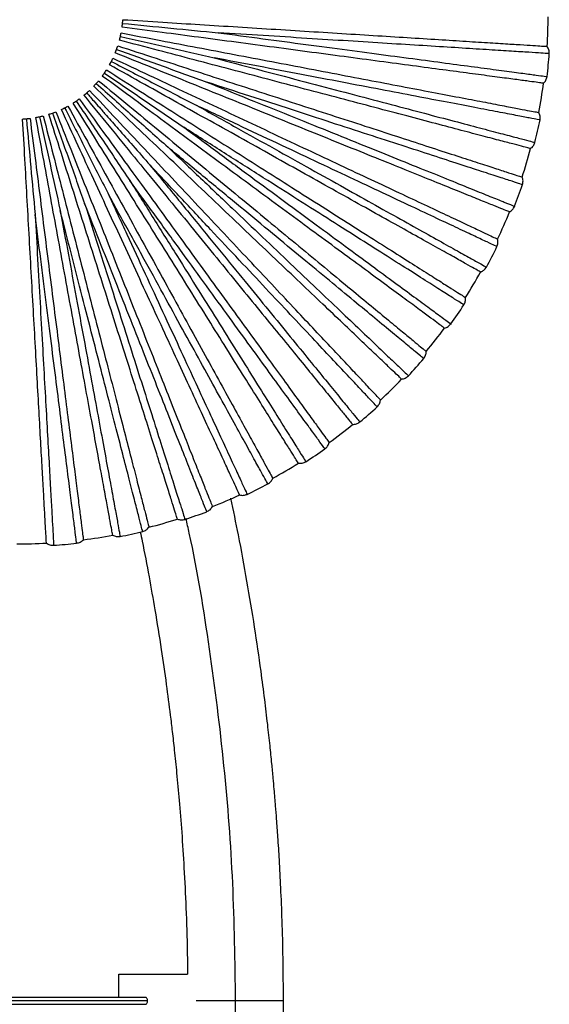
# Paper-space layout '_Superior' of a CAD drawing. Header units: millimetres. Extents: x -509 to 509, y -549 to 547.
# Tile 30 of 33: x 409 to 509, y -1 to 185. Entities that reach past the tile are written whole.
import ezdxf

# ---------------------------------------------------------------- set-up
doc = ezdxf.new("R2010")
doc.units = ezdxf.units.MM

psp = doc.layouts.new('_Superior')

# ---------------------------------------------------------------- linework, layer by layer
at = {"color": 7, "linetype": 'Continuous', "lineweight": 25}
for p, q in [((428, 5), (440.97, 5)), ((433, 0.65), (50.2, 0.65)), ((433.45, 0), (50.26, 0)), ((50.31, -0.65), (433, -0.65))]:
    psp.add_line(p, q, dxfattribs=at)
for radius, start, end in [(100, 356.3999, 359.6), (100.5, 353.1631, 355.6368), (100, 349.2003, 352.3997), (100.5, 345.963, 348.4366), (100, 342.0006, 345.1995), (100.5, 338.7631, 341.2364), (100, 334.8007, 337.9993), (100.5, 331.5632, 334.0361), (100, 327.6008, 330.7993), (100.5, 324.3636, 326.8359), (100, 320.4007, 323.5993), (100.5, 317.1638, 319.6357), (100, 313.2005, 316.3994), (100.5, 309.9642, 312.4356), (100, 306.0003, 309.1997), (100.5, 302.7644, 305.2356), (100, 298.8001, 302.0001), (100.5, 295.5644, 298.0357), (100, 291.5998, 294.8004), (100.5, 288.3644, 290.8359), (100, 284.3996, 287.6007), (100, 277.1994, 280.4008), (100.5, 281.1642, 283.6362), (100, 269.9993, 273.2007), (100.5, 273.964, 276.4365)]:
    psp.add_arc((408.82, 186.07), radius, start, end, dxfattribs=at)
for points, knots in [([(428.64, 183.43), (428.66, 183.53), (428.68, 183.74), (428.71, 184), (428.72, 184.12)], [0, 0, 0, 0, 0.50044, 1, 1, 1, 1]), ([(428.72, 184.12), (428.73, 184.25), (428.76, 184.5), (428.77, 184.71), (428.78, 184.82)], [0, 0, 0, 0, 0.499702, 1, 1, 1, 1]), ([(428.72, 184.12), (431.76, 183.82), (437.77, 183.23), (443.76, 182.65), (446.72, 182.36)], [0, 0, 0, 0, 0.504814, 1, 1, 1, 1]), ([(428.78, 184.82), (431.3, 184.66), (436.13, 184.35), (443.37, 183.9), (450.49, 183.45), (457.69, 183), (464.83, 182.55), (471.8, 182.11), (478.46, 181.69), (484.67, 181.3), (490.3, 180.95), (495.27, 180.63), (499.5, 180.37), (502.92, 180.15), (505.54, 179.99), (507.34, 179.87), (508.42, 179.81), (508.56, 179.8), (508.62, 179.79)], [0, 0, 0, 0, 0.062456, 0.119828, 0.179243, 0.240502, 0.303357, 0.367511, 0.432626, 0.498331, 0.564234, 0.629934, 0.695041, 0.759182, 0.822021, 0.88326, 0.942652, 1, 1, 1, 1]), ([(428.32, 181.64), (428.35, 181.76), (428.4, 182.01), (428.44, 182.22), (428.46, 182.32)], [0, 0, 0, 0, 0.4997022, 1, 1, 1, 1]), ([(428.46, 182.32), (430.94, 181.85), (435.7, 180.94), (442.83, 179.58), (449.84, 178.25), (456.92, 176.9), (463.95, 175.56), (470.81, 174.25), (477.36, 173), (483.47, 171.83), (489.02, 170.77), (493.91, 169.84), (498.07, 169.05), (501.44, 168.4), (504.01, 167.91), (505.79, 167.57), (506.85, 167.37), (506.98, 167.35), (507.05, 167.33)], [0, 0, 0, 0, 0.062456, 0.119828, 0.179243, 0.240502, 0.303357, 0.367511, 0.432626, 0.498331, 0.564234, 0.629934, 0.695041, 0.759182, 0.822021, 0.88326, 0.942652, 1, 1, 1, 1]), ([(507.94, 172.85), (507.87, 172.86), (507.74, 172.87), (506.67, 173.02), (504.88, 173.26), (502.28, 173.6), (498.88, 174.06), (494.68, 174.62), (489.75, 175.27), (484.15, 176.02), (477.98, 176.84), (471.37, 177.73), (464.45, 178.65), (457.35, 179.6), (450.21, 180.55), (443.14, 181.49), (435.95, 182.45), (431.14, 183.09), (428.64, 183.43)], [0, 0, 0, 0, 0.057348, 0.11674, 0.177979, 0.240818, 0.304959, 0.370066, 0.435766, 0.501669, 0.567374, 0.632489, 0.696643, 0.759498, 0.820757, 0.880172, 0.937544, 1, 1, 1, 1]), ([(446.72, 182.36), (449.53, 181.98), (455.16, 181.23), (463.31, 180.15), (471.08, 179.11), (478.37, 178.14), (485.06, 177.25), (491.07, 176.45), (496.31, 175.75), (500.7, 175.16), (504.18, 174.7), (506.73, 174.36), (508.17, 174.17), (508.77, 174.09), (508.6, 174.11), (508.6, 174.11)], [0, 0, 0, 0, 0.083093, 0.166108, 0.249783, 0.332788, 0.415895, 0.499542, 0.582487, 0.665718, 0.749281, 0.832195, 0.915582, 0.999532, 1, 1, 1, 1]), ([(509.02, 178.43), (508.92, 178.43), (508.73, 178.44), (507.13, 178.55), (504.6, 178.7), (501.09, 178.93), (496.67, 179.2), (491.4, 179.54), (485.36, 179.92), (478.62, 180.34), (471.29, 180.8), (463.46, 181.3), (455.25, 181.82), (449.56, 182.18), (446.72, 182.36)], [0, 0, 0, 0, 0.083445, 0.167006, 0.250708, 0.333669, 0.41686, 0.500454, 0.583374, 0.666709, 0.750181, 0.833089, 0.916578, 1, 1, 1, 1]), ([(428.15, 180.96), (428.18, 181.07), (428.23, 181.27), (428.29, 181.52), (428.32, 181.64)], [0, 0, 0, 0, 0.50044, 1, 1, 1, 1]), ([(505.5, 160.53), (505.44, 160.54), (505.31, 160.58), (504.26, 160.86), (502.52, 161.32), (499.98, 161.99), (496.66, 162.86), (492.57, 163.94), (487.76, 165.22), (482.29, 166.66), (476.28, 168.25), (469.83, 169.95), (463.08, 171.73), (456.16, 173.56), (449.19, 175.41), (442.29, 177.23), (435.28, 179.08), (430.6, 180.32), (428.15, 180.96)], [0, 0, 0, 0, 0.0573481, 0.1167402, 0.1779794, 0.2408178, 0.3049593, 0.3700658, 0.4357662, 0.5016686, 0.5673735, 0.6324889, 0.6966434, 0.7594984, 0.8207573, 0.8801717, 0.937544, 1, 1, 1, 1]), ([(428.32, 181.64), (431.3, 180.97), (437.19, 179.63), (443.05, 178.29), (445.96, 177.63)], [0, 0, 0, 0, 0.504814, 1, 1, 1, 1]), ([(427.36, 178.58), (427.4, 178.68), (427.48, 178.88), (427.57, 179.11), (427.61, 179.23)], [0, 0, 0, 0, 0.50044, 1, 1, 1, 1]), ([(501.54, 148.61), (501.48, 148.64), (501.35, 148.69), (500.35, 149.09), (498.67, 149.77), (496.24, 150.75), (493.06, 152.04), (489.14, 153.62), (484.52, 155.49), (479.28, 157.6), (473.51, 159.93), (467.33, 162.43), (460.86, 165.05), (454.22, 167.73), (447.54, 170.43), (440.92, 173.1), (434.2, 175.82), (429.7, 177.63), (427.36, 178.58)], [0, 0, 0, 0, 0.057348, 0.11674, 0.177979, 0.240818, 0.304959, 0.370066, 0.435766, 0.501669, 0.567374, 0.632489, 0.696643, 0.759498, 0.820757, 0.880172, 0.937544, 1, 1, 1, 1]), ([(427.61, 179.23), (427.65, 179.35), (427.74, 179.59), (427.81, 179.79), (427.84, 179.89)], [0, 0, 0, 0, 0.499702, 1, 1, 1, 1]), ([(427.61, 179.23), (430.48, 178.19), (436.16, 176.12), (441.81, 174.06), (444.61, 173.05)], [0, 0, 0, 0, 0.504814, 1, 1, 1, 1]), ([(427.84, 179.89), (430.24, 179.11), (434.85, 177.61), (441.75, 175.37), (448.53, 173.17), (455.39, 170.94), (462.2, 168.73), (468.84, 166.57), (475.18, 164.51), (481.1, 162.59), (486.47, 160.84), (491.2, 159.3), (495.23, 158), (498.49, 156.93), (500.99, 156.12), (502.7, 155.57), (503.74, 155.23), (503.86, 155.19), (503.92, 155.17)], [0, 0, 0, 0, 0.062456, 0.119828, 0.179243, 0.240502, 0.303357, 0.367511, 0.432626, 0.498331, 0.564234, 0.629934, 0.695041, 0.759182, 0.822021, 0.88326, 0.942652, 1, 1, 1, 1]), ([(426.28, 176.32), (426.33, 176.41), (426.43, 176.59), (426.55, 176.82), (426.61, 176.93)], [0, 0, 0, 0, 0.50044, 1, 1, 1, 1]), ([(496.11, 137.29), (496.05, 137.32), (495.94, 137.38), (494.99, 137.91), (493.41, 138.79), (491.13, 140.07), (488.13, 141.75), (484.44, 143.81), (480.09, 146.24), (475.16, 149), (469.73, 152.03), (463.91, 155.28), (457.81, 158.69), (451.56, 162.18), (445.27, 165.7), (439.04, 169.18), (432.71, 172.72), (428.48, 175.08), (426.28, 176.32)], [0, 0, 0, 0, 0.057348, 0.11674, 0.177979, 0.240818, 0.304959, 0.370066, 0.435766, 0.501669, 0.567374, 0.632489, 0.696643, 0.759498, 0.820757, 0.880172, 0.937544, 1, 1, 1, 1]), ([(426.61, 176.93), (426.66, 177.04), (426.78, 177.27), (426.87, 177.46), (426.91, 177.56)], [0, 0, 0, 0, 0.499702, 1, 1, 1, 1]), ([(426.61, 176.93), (429.32, 175.54), (434.69, 172.77), (440.04, 170.02), (442.69, 168.66)], [0, 0, 0, 0, 0.504814, 1, 1, 1, 1]), ([(426.91, 177.56), (429.2, 176.48), (433.58, 174.42), (440.15, 171.33), (446.6, 168.29), (453.12, 165.22), (459.6, 162.17), (465.92, 159.2), (471.95, 156.36), (477.58, 153.71), (482.7, 151.31), (487.2, 149.19), (491.03, 147.39), (494.13, 145.93), (496.51, 144.81), (498.14, 144.04), (499.12, 143.58), (499.24, 143.52), (499.3, 143.49)], [0, 0, 0, 0, 0.062456, 0.1198283, 0.1792427, 0.2405016, 0.3033566, 0.3675111, 0.4326265, 0.4983314, 0.5642338, 0.6299342, 0.6950407, 0.7591822, 0.8220206, 0.8832598, 0.9426519, 1, 1, 1, 1]), ([(445.96, 177.63), (448.7, 176.91), (454.19, 175.46), (462.13, 173.37), (469.72, 171.36), (476.83, 169.49), (483.36, 167.76), (489.22, 166.21), (494.32, 164.87), (498.61, 163.73), (502, 162.84), (504.49, 162.18), (505.9, 161.81), (506.48, 161.65), (506.31, 161.7), (506.31, 161.7)], [0, 0, 0, 0, 0.083093, 0.166108, 0.249783, 0.332788, 0.415895, 0.499542, 0.582487, 0.665718, 0.749281, 0.832195, 0.915582, 0.999532, 1, 1, 1, 1]), ([(507.27, 165.93), (507.18, 165.95), (506.98, 165.98), (505.41, 166.28), (502.92, 166.76), (499.46, 167.42), (495.12, 168.25), (489.93, 169.24), (483.98, 170.37), (477.35, 171.64), (470.14, 173.02), (462.43, 174.49), (454.35, 176.03), (448.76, 177.1), (445.96, 177.63)], [0, 0, 0, 0, 0.083445, 0.167006, 0.250708, 0.333669, 0.41686, 0.500454, 0.583374, 0.666709, 0.750181, 0.833089, 0.916578, 1, 1, 1, 1]), ([(424.92, 174.2), (424.98, 174.29), (425.1, 174.46), (425.25, 174.67), (425.32, 174.77)], [0, 0, 0, 0, 0.50044, 1, 1, 1, 1]), ([(425.32, 174.77), (425.39, 174.88), (425.53, 175.09), (425.65, 175.27), (425.7, 175.36)], [0, 0, 0, 0, 0.499702, 1, 1, 1, 1]), ([(425.32, 174.77), (427.84, 173.05), (432.82, 169.64), (437.79, 166.24), (440.24, 164.55)], [0, 0, 0, 0, 0.504814, 1, 1, 1, 1]), ([(425.7, 175.36), (427.84, 174), (431.93, 171.41), (438.05, 167.52), (444.08, 163.7), (450.16, 159.83), (456.21, 156), (462.1, 152.26), (467.73, 148.68), (472.98, 145.35), (477.76, 142.32), (481.96, 139.66), (485.53, 137.39), (488.43, 135.55), (490.64, 134.14), (492.17, 133.18), (493.08, 132.59), (493.2, 132.52), (493.25, 132.49)], [0, 0, 0, 0, 0.062456, 0.119828, 0.179243, 0.240502, 0.303357, 0.367511, 0.432626, 0.498331, 0.564234, 0.629934, 0.695041, 0.759182, 0.822021, 0.88326, 0.942652, 1, 1, 1, 1]), ([(423.3, 172.28), (423.37, 172.36), (423.52, 172.51), (423.69, 172.7), (423.77, 172.79)], [0, 0, 0, 0, 0.50044, 1, 1, 1, 1]), ([(423.77, 172.79), (423.86, 172.89), (424.02, 173.08), (424.16, 173.24), (424.23, 173.32)], [0, 0, 0, 0, 0.499702, 1, 1, 1, 1]), ([(423.77, 172.79), (426.05, 170.77), (430.57, 166.76), (435.07, 162.76), (437.3, 160.79)], [0, 0, 0, 0, 0.504814, 1, 1, 1, 1]), ([(424.23, 173.32), (426.17, 171.71), (429.91, 168.63), (435.5, 164), (440.99, 159.45), (446.55, 154.86), (452.06, 150.29), (457.44, 145.84), (462.58, 141.59), (467.37, 137.63), (471.73, 134.03), (475.56, 130.85), (478.82, 128.16), (481.47, 125.97), (483.49, 124.3), (484.88, 123.15), (485.72, 122.45), (485.82, 122.37), (485.87, 122.33)], [0, 0, 0, 0, 0.062456, 0.1198283, 0.1792427, 0.2405016, 0.3033566, 0.3675111, 0.4326265, 0.4983314, 0.5642338, 0.6299342, 0.6950407, 0.7591822, 0.8220206, 0.8832598, 0.9426519, 1, 1, 1, 1]), ([(489.31, 126.73), (489.25, 126.77), (489.15, 126.85), (488.27, 127.49), (486.82, 128.56), (484.71, 130.12), (481.95, 132.16), (478.54, 134.67), (474.54, 137.62), (469.99, 140.97), (464.98, 144.66), (459.61, 148.62), (453.99, 152.76), (448.23, 157.01), (442.43, 161.29), (436.69, 165.53), (430.85, 169.83), (426.95, 172.71), (424.92, 174.2)], [0, 0, 0, 0, 0.057348, 0.11674, 0.177979, 0.240818, 0.304959, 0.370066, 0.435766, 0.501669, 0.567374, 0.632489, 0.696643, 0.759498, 0.820757, 0.880172, 0.937544, 1, 1, 1, 1]), ([(444.61, 173.05), (447.24, 171.98), (452.5, 169.86), (460.12, 166.78), (467.4, 163.85), (474.21, 161.09), (480.47, 158.56), (486.09, 156.29), (490.99, 154.32), (495.1, 152.66), (498.35, 151.34), (500.74, 150.38), (502.09, 149.83), (502.65, 149.61), (502.49, 149.67), (502.49, 149.67)], [0, 0, 0, 0, 0.083093, 0.166108, 0.249783, 0.332788, 0.415895, 0.499542, 0.582487, 0.665718, 0.749281, 0.832195, 0.915582, 0.999532, 1, 1, 1, 1]), ([(503.97, 153.75), (503.88, 153.78), (503.69, 153.84), (502.16, 154.33), (499.75, 155.12), (496.41, 156.2), (492.2, 157.57), (487.18, 159.2), (481.42, 161.08), (475, 163.16), (468.02, 165.43), (460.55, 167.86), (452.74, 170.4), (447.32, 172.16), (444.61, 173.05)], [0, 0, 0, 0, 0.0834447, 0.1670064, 0.2507083, 0.3336692, 0.4168604, 0.5004543, 0.5833742, 0.6667087, 0.7501813, 0.8330888, 0.9165781, 1, 1, 1, 1]), ([(421.46, 170.57), (421.54, 170.64), (421.7, 170.78), (421.9, 170.94), (421.99, 171.02)], [0, 0, 0, 0, 0.50044, 1, 1, 1, 1]), ([(421.99, 171.02), (422.09, 171.11), (422.28, 171.28), (422.43, 171.42), (422.51, 171.49)], [0, 0, 0, 0, 0.4997022, 1, 1, 1, 1]), ([(421.99, 171.02), (422.16, 170.83), (422.6, 170.33), (423.39, 169.42), (424.45, 168.21), (425.99, 166.45), (428.1, 164.05), (430.84, 160.91), (432.83, 158.64), (433.9, 157.42)], [0, 0, 0, 0, 0.04359, 0.109869, 0.198835, 0.310488, 0.496883, 0.727656, 1, 1, 1, 1]), ([(477.27, 113.18), (477.27, 113.18), (477.36, 113.08), (477.04, 113.42), (476.28, 114.23), (474.91, 115.69), (473.05, 117.67), (470.69, 120.19), (467.85, 123.21), (464.58, 126.69), (460.9, 130.61), (456.86, 134.92), (452.5, 139.56), (447.86, 144.49), (443.01, 149.66), (437.99, 155.01), (432.85, 160.48), (427.66, 166.01), (424.21, 169.68), (422.51, 171.49)], [0, 0, 0, 0, 0.000063, 0.063071, 0.125798, 0.188035, 0.250458, 0.313272, 0.375562, 0.437882, 0.500713, 0.563088, 0.62534, 0.688107, 0.750603, 0.812822, 0.87545, 0.938378, 1, 1, 1, 1]), ([(481.23, 117.11), (481.19, 117.16), (481.09, 117.25), (480.31, 118), (479, 119.24), (477.1, 121.05), (474.61, 123.41), (471.55, 126.33), (467.94, 129.77), (463.85, 133.66), (459.35, 137.95), (454.52, 142.55), (449.46, 147.37), (444.28, 152.3), (439.06, 157.27), (433.89, 162.2), (428.64, 167.2), (425.13, 170.54), (423.3, 172.28)], [0, 0, 0, 0, 0.057348, 0.11674, 0.177979, 0.240818, 0.304959, 0.370066, 0.435766, 0.501669, 0.567374, 0.632489, 0.696643, 0.759498, 0.820757, 0.880172, 0.937544, 1, 1, 1, 1]), ([(419.42, 169.11), (419.51, 169.17), (419.69, 169.28), (419.9, 169.42), (420, 169.49)], [0, 0, 0, 0, 0.50044, 1, 1, 1, 1]), ([(461.81, 101.27), (461.77, 101.32), (461.71, 101.43), (461.13, 102.36), (460.17, 103.89), (458.78, 106.11), (456.96, 109.02), (454.72, 112.61), (452.08, 116.83), (449.09, 121.62), (445.79, 126.9), (442.26, 132.55), (438.56, 138.47), (434.77, 144.55), (430.95, 150.66), (427.17, 156.71), (423.32, 162.86), (420.75, 166.97), (419.42, 169.11)], [0, 0, 0, 0, 0.057348, 0.11674, 0.177979, 0.240818, 0.304959, 0.370066, 0.435766, 0.501669, 0.567374, 0.632489, 0.696643, 0.759498, 0.820757, 0.880172, 0.937544, 1, 1, 1, 1]), ([(420, 169.49), (420.11, 169.56), (420.31, 169.71), (420.49, 169.83), (420.57, 169.89)], [0, 0, 0, 0, 0.499702, 1, 1, 1, 1]), ([(420, 169.49), (421.71, 166.96), (425.09, 161.95), (428.45, 156.97), (430.11, 154.5)], [0, 0, 0, 0, 0.504814, 1, 1, 1, 1]), ([(420.57, 169.89), (422.06, 167.85), (424.91, 163.93), (429.17, 158.06), (433.36, 152.29), (437.6, 146.46), (441.81, 140.66), (445.91, 135.01), (449.83, 129.62), (453.49, 124.59), (456.81, 120.02), (459.74, 115.99), (462.22, 112.57), (464.24, 109.79), (465.78, 107.67), (466.84, 106.21), (467.48, 105.33), (467.56, 105.22), (467.6, 105.17)], [0, 0, 0, 0, 0.062456, 0.1198283, 0.1792427, 0.2405016, 0.3033566, 0.3675111, 0.4326265, 0.4983314, 0.5642338, 0.6299342, 0.6950407, 0.7591822, 0.8220206, 0.8832598, 0.9426519, 1, 1, 1, 1]), ([(421.46, 170.57), (423.03, 168.64), (426.2, 164.75), (430.98, 158.9), (435.73, 153.08), (440.37, 147.39), (444.85, 141.89), (449.13, 136.65), (453.16, 131.71), (456.89, 127.13), (460.29, 122.97), (463.31, 119.26), (465.93, 116.05), (468.11, 113.37), (469.84, 111.25), (471.09, 109.72), (471.87, 108.76), (471.97, 108.64), (472.02, 108.58)], [0, 0, 0, 0, 0.061574, 0.124126, 0.186552, 0.249391, 0.311792, 0.37403, 0.436764, 0.499298, 0.561514, 0.624096, 0.68679, 0.749019, 0.811459, 0.874349, 0.937059, 1, 1, 1, 1]), ([(414.86, 167.01), (414.97, 167.04), (415.17, 167.11), (415.41, 167.19), (415.53, 167.23)], [0, 0, 0, 0, 0.50044, 1, 1, 1, 1]), ([(439.05, 90.75), (439.03, 90.81), (438.99, 90.94), (438.67, 91.98), (438.12, 93.7), (437.33, 96.2), (436.29, 99.47), (435.01, 103.5), (433.51, 108.25), (431.8, 113.63), (429.92, 119.56), (427.9, 125.92), (425.79, 132.57), (423.62, 139.4), (421.44, 146.27), (419.29, 153.07), (417.09, 159.98), (415.63, 164.6), (414.86, 167.01)], [0, 0, 0, 0, 0.0573481, 0.1167402, 0.1779794, 0.2408178, 0.3049593, 0.3700658, 0.4357662, 0.5016686, 0.5673735, 0.6324889, 0.6966434, 0.7594984, 0.8207573, 0.8801717, 0.937544, 1, 1, 1, 1]), ([(415.53, 167.23), (415.65, 167.27), (415.88, 167.36), (416.08, 167.44), (416.18, 167.48)], [0, 0, 0, 0, 0.499702, 1, 1, 1, 1]), ([(415.53, 167.23), (416.55, 164.36), (418.58, 158.66), (420.59, 153), (421.59, 150.19)], [0, 0, 0, 0, 0.504814, 1, 1, 1, 1]), ([(416.18, 167.48), (417.11, 165.13), (418.89, 160.62), (421.56, 153.88), (424.19, 147.25), (426.84, 140.54), (429.48, 133.89), (432.05, 127.39), (434.5, 121.19), (436.79, 115.41), (438.87, 110.16), (440.71, 105.53), (442.26, 101.59), (443.53, 98.4), (444.49, 95.96), (445.16, 94.29), (445.56, 93.28), (445.61, 93.15), (445.63, 93.09)], [0, 0, 0, 0, 0.062456, 0.119828, 0.179243, 0.240502, 0.303357, 0.367511, 0.432626, 0.498331, 0.564234, 0.629934, 0.695041, 0.759182, 0.822021, 0.88326, 0.942652, 1, 1, 1, 1]), ([(417.21, 167.92), (417.3, 167.96), (417.49, 168.05), (417.72, 168.16), (417.83, 168.22)], [0, 0, 0, 0, 0.50044, 1, 1, 1, 1]), ([(450.76, 95.29), (450.74, 95.35), (450.68, 95.47), (450.22, 96.46), (449.47, 98.1), (448.37, 100.48), (446.93, 103.59), (445.15, 107.43), (443.06, 111.95), (440.69, 117.08), (438.09, 122.73), (435.29, 128.78), (432.36, 135.12), (429.36, 141.62), (426.33, 148.16), (423.34, 154.64), (420.3, 161.23), (418.27, 165.62), (417.21, 167.92)], [0, 0, 0, 0, 0.0573481, 0.1167402, 0.1779794, 0.2408178, 0.3049593, 0.3700658, 0.4357662, 0.5016686, 0.5673735, 0.6324889, 0.6966434, 0.7594984, 0.8207573, 0.8801717, 0.937544, 1, 1, 1, 1]), ([(417.83, 168.22), (417.95, 168.28), (418.17, 168.39), (418.36, 168.5), (418.45, 168.55)], [0, 0, 0, 0, 0.499702, 1, 1, 1, 1]), ([(417.83, 168.22), (419.21, 165.5), (421.94, 160.1), (424.65, 154.74), (425.99, 152.08)], [0, 0, 0, 0, 0.504814, 1, 1, 1, 1]), ([(418.45, 168.55), (419.67, 166.33), (422, 162.09), (425.5, 155.73), (428.93, 149.48), (432.41, 143.16), (435.86, 136.89), (439.22, 130.77), (442.43, 124.93), (445.43, 119.47), (448.15, 114.52), (450.55, 110.16), (452.59, 106.45), (454.24, 103.44), (455.51, 101.15), (456.37, 99.57), (456.9, 98.61), (456.96, 98.5), (456.99, 98.44)], [0, 0, 0, 0, 0.062456, 0.119828, 0.179243, 0.240502, 0.303357, 0.367511, 0.432626, 0.498331, 0.564234, 0.629934, 0.695041, 0.759182, 0.822021, 0.88326, 0.942652, 1, 1, 1, 1]), ([(442.69, 168.66), (445.17, 167.28), (450.12, 164.51), (457.3, 160.51), (464.15, 156.68), (470.57, 153.09), (476.46, 149.8), (481.75, 146.84), (486.36, 144.27), (490.23, 142.11), (493.29, 140.39), (495.54, 139.14), (496.81, 138.43), (497.34, 138.13), (497.19, 138.22), (497.19, 138.22)], [0, 0, 0, 0, 0.083093, 0.166108, 0.249783, 0.332788, 0.415895, 0.499542, 0.582487, 0.665718, 0.749281, 0.832195, 0.915582, 0.999532, 1, 1, 1, 1]), ([(499.17, 142.07), (499.08, 142.12), (498.9, 142.2), (497.45, 142.88), (495.16, 143.96), (491.98, 145.46), (487.97, 147.34), (483.2, 149.59), (477.72, 152.17), (471.61, 155.05), (464.96, 158.18), (457.86, 161.52), (450.43, 165.02), (445.27, 167.45), (442.69, 168.66)], [0, 0, 0, 0, 0.0834447, 0.1670064, 0.2507083, 0.3336692, 0.4168604, 0.5004543, 0.5833742, 0.6667087, 0.7501813, 0.8330888, 0.9165781, 1, 1, 1, 1]), ([(409.93, 166.1), (410.04, 166.11), (410.25, 166.12), (410.5, 166.14), (410.63, 166.15)], [0, 0, 0, 0, 0.50044, 1, 1, 1, 1]), ([(414.4, 86.23), (414.4, 86.29), (414.39, 86.42), (414.33, 87.51), (414.23, 89.31), (414.08, 91.93), (413.89, 95.36), (413.65, 99.58), (413.37, 104.55), (413.06, 110.19), (412.71, 116.4), (412.34, 123.06), (411.95, 130.03), (411.55, 137.18), (411.15, 144.38), (410.75, 151.5), (410.35, 158.74), (410.07, 163.58), (409.93, 166.1)], [0, 0, 0, 0, 0.057348, 0.11674, 0.177979, 0.240818, 0.304959, 0.370066, 0.435766, 0.501669, 0.567374, 0.632489, 0.696643, 0.759498, 0.820757, 0.880172, 0.937544, 1, 1, 1, 1]), ([(410.63, 166.15), (410.76, 166.17), (411.01, 166.19), (411.22, 166.22), (411.32, 166.23)], [0, 0, 0, 0, 0.499702, 1, 1, 1, 1]), ([(410.63, 166.15), (410.91, 163.12), (411.45, 157.1), (412, 151.11), (412.27, 148.14)], [0, 0, 0, 0, 0.504814, 1, 1, 1, 1]), ([(411.32, 166.23), (411.64, 163.72), (412.25, 158.92), (413.16, 151.72), (414.05, 144.64), (414.95, 137.49), (415.85, 130.39), (416.73, 123.46), (417.56, 116.84), (418.34, 110.67), (419.05, 105.07), (419.67, 100.13), (420.2, 95.93), (420.63, 92.53), (420.96, 89.92), (421.19, 88.13), (421.33, 87.06), (421.34, 86.93), (421.35, 86.86)], [0, 0, 0, 0, 0.062456, 0.119828, 0.179243, 0.240502, 0.303357, 0.367511, 0.432626, 0.498331, 0.564234, 0.629934, 0.695041, 0.759182, 0.822021, 0.88326, 0.942652, 1, 1, 1, 1]), ([(412.43, 166.4), (412.53, 166.42), (412.74, 166.46), (412.99, 166.51), (413.11, 166.54)], [0, 0, 0, 0, 0.50044, 1, 1, 1, 1]), ([(426.87, 87.72), (426.86, 87.78), (426.83, 87.91), (426.64, 88.98), (426.31, 90.75), (425.84, 93.33), (425.22, 96.71), (424.46, 100.87), (423.56, 105.77), (422.54, 111.32), (421.41, 117.44), (420.21, 124), (418.95, 130.87), (417.66, 137.91), (416.36, 145), (415.07, 152.02), (413.76, 159.15), (412.88, 163.92), (412.43, 166.4)], [0, 0, 0, 0, 0.057348, 0.11674, 0.177979, 0.240818, 0.304959, 0.370066, 0.435766, 0.501669, 0.567374, 0.632489, 0.696643, 0.759498, 0.820757, 0.880172, 0.937544, 1, 1, 1, 1]), ([(413.11, 166.54), (413.24, 166.57), (413.48, 166.62), (413.69, 166.67), (413.79, 166.7)], [0, 0, 0, 0, 0.499702, 1, 1, 1, 1]), ([(413.11, 166.54), (413.77, 163.56), (415.07, 157.66), (416.36, 151.78), (417, 148.87)], [0, 0, 0, 0, 0.504814, 1, 1, 1, 1]), ([(413.79, 166.7), (414.42, 164.25), (415.62, 159.56), (417.43, 152.54), (419.2, 145.63), (420.99, 138.64), (422.78, 131.71), (424.51, 124.94), (426.17, 118.49), (427.72, 112.46), (429.12, 106.99), (430.36, 102.17), (431.41, 98.07), (432.27, 94.74), (432.92, 92.2), (433.37, 90.46), (433.64, 89.4), (433.67, 89.28), (433.69, 89.21)], [0, 0, 0, 0, 0.062456, 0.119828, 0.179243, 0.240502, 0.303357, 0.367511, 0.432626, 0.498331, 0.564234, 0.629934, 0.695041, 0.759182, 0.822021, 0.88326, 0.942652, 1, 1, 1, 1]), ([(440.24, 164.55), (442.53, 162.87), (447.09, 159.51), (453.71, 154.63), (460.03, 149.98), (465.95, 145.61), (471.38, 141.61), (476.26, 138.01), (480.51, 134.88), (484.08, 132.25), (486.9, 130.17), (488.98, 128.64), (490.15, 127.77), (490.64, 127.42), (490.5, 127.52), (490.49, 127.52)], [0, 0, 0, 0, 0.083093, 0.166108, 0.249783, 0.332788, 0.415895, 0.499542, 0.582487, 0.665718, 0.749281, 0.832195, 0.915582, 0.999532, 1, 1, 1, 1]), ([(492.94, 131.1), (492.86, 131.15), (492.7, 131.26), (491.34, 132.12), (489.2, 133.47), (486.23, 135.36), (482.5, 137.73), (478.04, 140.56), (472.92, 143.8), (467.23, 147.42), (461.02, 151.36), (454.4, 155.57), (447.46, 159.97), (442.65, 163.03), (440.24, 164.55)], [0, 0, 0, 0, 0.083445, 0.167006, 0.250708, 0.333669, 0.41686, 0.500454, 0.583374, 0.666709, 0.750181, 0.833089, 0.916578, 1, 1, 1, 1]), ([(437.3, 160.79), (439.35, 158.83), (443.46, 154.92), (449.42, 149.25), (455.1, 143.84), (460.42, 138.77), (465.32, 134.12), (469.7, 129.94), (473.53, 126.3), (476.74, 123.24), (479.28, 120.82), (481.15, 119.04), (482.2, 118.04), (482.64, 117.62), (482.51, 117.74), (482.51, 117.74)], [0, 0, 0, 0, 0.0830931, 0.1661075, 0.249783, 0.3327881, 0.4158953, 0.4995418, 0.5824873, 0.6657176, 0.7492813, 0.8321946, 0.9155823, 0.9995321, 1, 1, 1, 1]), ([(485.39, 120.99), (485.32, 121.05), (485.16, 121.17), (483.93, 122.2), (481.97, 123.81), (479.26, 126.06), (475.86, 128.88), (471.79, 132.24), (467.12, 136.1), (461.92, 140.41), (456.26, 145.09), (450.22, 150.09), (443.88, 155.33), (439.49, 158.97), (437.3, 160.79)], [0, 0, 0, 0, 0.083445, 0.167006, 0.250708, 0.333669, 0.41686, 0.500454, 0.583374, 0.666709, 0.750181, 0.833089, 0.916578, 1, 1, 1, 1]), ([(476.63, 111.9), (476.63, 111.9), (476.75, 111.78), (476.34, 112.22), (475.34, 113.28), (473.57, 115.16), (471.17, 117.71), (468.14, 120.94), (464.52, 124.8), (460.38, 129.21), (455.75, 134.14), (450.72, 139.5), (445.35, 145.22), (439.73, 151.21), (435.85, 155.35), (433.9, 157.42)], [0, 0, 0, 0, 0.000468, 0.084418, 0.167805, 0.250719, 0.334282, 0.417513, 0.500458, 0.584105, 0.667212, 0.750217, 0.833892, 0.916907, 1, 1, 1, 1]), ([(433.9, 157.42), (435.71, 155.21), (439.31, 150.79), (444.51, 144.42), (449.47, 138.34), (454.11, 132.65), (458.38, 127.42), (462.21, 122.73), (465.54, 118.64), (468.34, 115.21), (470.56, 112.48), (472.16, 110.52), (473.18, 109.27), (473.3, 109.12), (473.37, 109.05)], [0, 0, 0, 0, 0.083422, 0.166911, 0.249819, 0.333291, 0.416626, 0.499546, 0.58314, 0.666331, 0.749292, 0.832994, 0.916555, 1, 1, 1, 1]), ([(430.11, 154.5), (431.62, 152.09), (434.63, 147.28), (438.99, 140.31), (443.14, 133.66), (447.04, 127.43), (450.62, 121.7), (453.83, 116.56), (456.63, 112.08), (458.98, 108.32), (460.84, 105.35), (462.21, 103.16), (462.98, 101.93), (463.3, 101.42), (463.2, 101.56), (463.2, 101.56)], [0, 0, 0, 0, 0.083093, 0.166108, 0.249783, 0.332788, 0.415895, 0.499542, 0.582487, 0.665718, 0.749281, 0.832195, 0.915582, 0.999532, 1, 1, 1, 1]), ([(466.8, 103.99), (466.74, 104.07), (466.63, 104.23), (465.68, 105.53), (464.19, 107.58), (462.12, 110.42), (459.53, 114), (456.42, 118.27), (452.86, 123.17), (448.9, 128.63), (444.58, 134.58), (439.97, 140.93), (435.14, 147.58), (431.79, 152.19), (430.11, 154.5)], [0, 0, 0, 0, 0.083445, 0.167006, 0.250708, 0.333669, 0.41686, 0.500454, 0.583374, 0.666709, 0.750181, 0.833089, 0.916578, 1, 1, 1, 1]), ([(425.99, 152.08), (427.18, 149.5), (429.56, 144.35), (433.01, 136.89), (436.3, 129.77), (439.39, 123.1), (442.22, 116.97), (444.76, 111.47), (446.98, 106.67), (448.84, 102.65), (450.31, 99.46), (451.39, 97.12), (452, 95.8), (452.26, 95.25), (452.18, 95.41), (452.18, 95.41)], [0, 0, 0, 0, 0.083093, 0.166108, 0.249783, 0.332788, 0.415895, 0.499542, 0.582487, 0.665718, 0.749281, 0.832195, 0.915582, 0.999532, 1, 1, 1, 1]), ([(456.05, 97.37), (456.01, 97.45), (455.91, 97.63), (455.14, 99.04), (453.92, 101.26), (452.22, 104.34), (450.09, 108.21), (447.55, 112.84), (444.63, 118.15), (441.38, 124.06), (437.84, 130.5), (434.06, 137.38), (430.1, 144.58), (427.36, 149.58), (425.99, 152.08)], [0, 0, 0, 0, 0.0834447, 0.1670064, 0.2507083, 0.3336692, 0.4168604, 0.5004543, 0.5833742, 0.6667087, 0.7501813, 0.8330888, 0.9165781, 1, 1, 1, 1]), ([(417, 148.87), (417.51, 146.08), (418.54, 140.51), (420.02, 132.42), (421.44, 124.7), (422.77, 117.47), (423.99, 110.83), (425.08, 104.87), (426.04, 99.68), (426.84, 95.32), (427.47, 91.87), (427.93, 89.33), (428.2, 87.9), (428.31, 87.31), (428.27, 87.48), (428.27, 87.48)], [0, 0, 0, 0, 0.083093, 0.166108, 0.249783, 0.332788, 0.415895, 0.499542, 0.582487, 0.665718, 0.749281, 0.832195, 0.915582, 0.999532, 1, 1, 1, 1]), ([(432.51, 88.41), (432.49, 88.5), (432.44, 88.69), (432.04, 90.25), (431.41, 92.71), (430.53, 96.11), (429.43, 100.4), (428.12, 105.51), (426.61, 111.38), (424.94, 117.91), (423.11, 125.03), (421.16, 132.63), (419.12, 140.59), (417.7, 146.11), (417, 148.87)], [0, 0, 0, 0, 0.083445, 0.167006, 0.250708, 0.333669, 0.41686, 0.500454, 0.583374, 0.666709, 0.750181, 0.833089, 0.916578, 1, 1, 1, 1]), ([(421.59, 150.19), (422.45, 147.49), (424.17, 142.08), (426.66, 134.25), (429.03, 126.77), (431.25, 119.76), (433.3, 113.32), (435.13, 107.55), (436.73, 102.51), (438.07, 98.29), (439.13, 94.95), (439.91, 92.49), (440.35, 91.1), (440.53, 90.53), (440.48, 90.69), (440.48, 90.69)], [0, 0, 0, 0, 0.083093, 0.166108, 0.249783, 0.332788, 0.415895, 0.499542, 0.582487, 0.665718, 0.749281, 0.832195, 0.915582, 0.999532, 1, 1, 1, 1]), ([(444.56, 92.15), (444.53, 92.24), (444.46, 92.42), (443.86, 93.92), (442.93, 96.27), (441.64, 99.54), (440.01, 103.65), (438.07, 108.56), (435.84, 114.2), (433.35, 120.47), (430.65, 127.3), (427.76, 134.6), (424.74, 142.24), (422.64, 147.54), (421.59, 150.19)], [0, 0, 0, 0, 0.083445, 0.167006, 0.250708, 0.333669, 0.41686, 0.500454, 0.583374, 0.666709, 0.750181, 0.833089, 0.916578, 1, 1, 1, 1]), ([(412.27, 148.14), (412.43, 145.31), (412.75, 139.65), (413.21, 131.44), (413.65, 123.6), (414.06, 116.27), (414.44, 109.52), (414.78, 103.47), (415.07, 98.2), (415.32, 93.77), (415.51, 90.27), (415.66, 87.7), (415.74, 86.25), (415.77, 85.64), (415.76, 85.81), (415.76, 85.82)], [0, 0, 0, 0, 0.083093, 0.166108, 0.249783, 0.332788, 0.415895, 0.499542, 0.582487, 0.665718, 0.749281, 0.832195, 0.915582, 0.999532, 1, 1, 1, 1]), ([(420.08, 86.21), (420.07, 86.31), (420.05, 86.5), (419.84, 88.1), (419.53, 90.61), (419.09, 94.1), (418.53, 98.49), (417.87, 103.72), (417.11, 109.73), (416.27, 116.43), (415.35, 123.72), (414.37, 131.51), (413.34, 139.66), (412.62, 145.32), (412.27, 148.14)], [0, 0, 0, 0, 0.083445, 0.167006, 0.250708, 0.333669, 0.41686, 0.500454, 0.583374, 0.666709, 0.750181, 0.833089, 0.916578, 1, 1, 1, 1]), ([(459, 0), (458.99, 2.68), (458.96, 7.73), (458.78, 14.83), (458.53, 21.01), (458.26, 26.25), (457.99, 30.57), (457.75, 33.95), (457.55, 36.41), (457.4, 38.28), (457.25, 40.02), (457.06, 42.16), (456.8, 44.89), (456.46, 48.27), (456.02, 52.3), (455.46, 56.98), (454.66, 63.08), (453.58, 70.52), (452.16, 79.08), (450.68, 87.18), (449.59, 92.38), (449.11, 94.68)], [0, 0, 0, 0, 0.08427, 0.158803, 0.223602, 0.278668, 0.323997, 0.359588, 0.385441, 0.401555, 0.418581, 0.440448, 0.469193, 0.504815, 0.547313, 0.596688, 0.652938, 0.740991, 0.832987, 0.925916, 1, 1, 1, 1]), ([(450, 0), (449.89, 7.39), (449.68, 22.17), (448, 44.28), (445.21, 66.27), (442.73, 81.82), (440.87, 89.96), (440.66, 90.89)], [0, 0, 0, 0, 0.242148, 0.484323, 0.726469, 0.968626, 1, 1, 1, 1]), ([(432.06, 88.31), (432.18, 87.74), (432.77, 84.94), (433.69, 80.05), (434.89, 73.26), (435.98, 66.49), (436.93, 59.87), (437.6, 54.71), (438.09, 50.59), (438.5, 46.97), (438.94, 42.65), (439.42, 37.49), (439.89, 31.53), (440.32, 24.78), (440.68, 17.24), (440.91, 10.56), (440.94, 6.39), (440.95, 5)], [0, 0, 0, 0, 0.020965, 0.10235, 0.177802, 0.267641, 0.347314, 0.416824, 0.453759, 0.495479, 0.547214, 0.608965, 0.680732, 0.760966, 0.850853, 0.950392, 1, 1, 1, 1]), ([(428, 0.65), (428, 1.06), (428, 1.8), (428, 2.76), (428, 3.56), (428, 4.21), (428, 4.83), (428, 4.93), (428, 5)], [0, 0, 0, 0, 0.169197, 0.310009, 0.453809, 0.59761, 0.738422, 1, 1, 1, 1]), ([(433.45, 0), (433.45, 0.08), (433.44, 0.16), (433.4, 0.32), (433.36, 0.4), (433.27, 0.52), (433.22, 0.57), (433.11, 0.64), (433.05, 0.65), (433, 0.65)], [0, 0, 0, 0, 0.25, 0.25, 0.5, 0.5, 0.75, 0.75, 1, 1, 1, 1]), ([(450, 0), (449.26, 0), (447.73, 0), (445.53, 0), (443.71, 0), (442.91, 0), (442.58, 0)], [0, 0, 0, 0, 0.251375, 0.520904, 0.800521, 1, 1, 1, 1]), ([(415.03, -173.85), (415.2, -173.47), (418.32, -166.48), (423.55, -152.33), (430.6, -131.42), (436.53, -110), (441.43, -88.32), (445.26, -66.43), (447.98, -44.38), (449.68, -22.21), (449.89, -7.41), (450, 0)], [0, 0, 0, 0, 0.006828, 0.128796, 0.253251, 0.377704, 0.502161, 0.626629, 0.751096, 0.875545, 1, 1, 1, 1]), ([(422.95, -178.16), (425.07, -173.05), (429.39, -162.61), (435.01, -146.75), (440.04, -130.91), (444.31, -115.54), (447.91, -100.67), (450.41, -88.6), (452.11, -79.35), (453.17, -73.02), (454.04, -67.38), (454.73, -62.53), (455.22, -58.85), (455.55, -56.16), (455.77, -54.39), (455.97, -52.7), (456.18, -50.81), (456.45, -48.34), (456.81, -44.84), (457.25, -40.15), (457.74, -34.14), (458.22, -27.08), (458.63, -18.98), (458.94, -9.84), (458.98, -3.39), (459, 0)], [0, 0, 0, 0, 0.090752, 0.185107, 0.275871, 0.363042, 0.446624, 0.526617, 0.565232, 0.600741, 0.631882, 0.658655, 0.681059, 0.692843, 0.703064, 0.710288, 0.720698, 0.734294, 0.751075, 0.778405, 0.811397, 0.850051, 0.894369, 0.944353, 1, 1, 1, 1]), ([(433, -0.65), (433.05, -0.65), (433.11, -0.64), (433.22, -0.57), (433.27, -0.52), (433.36, -0.4), (433.4, -0.32), (433.44, -0.16), (433.45, -0.08), (433.45, 0)], [0, 0, 0, 0, 0.25, 0.25, 0.5, 0.5, 0.75, 0.75, 1, 1, 1, 1]), ([(459, 0), (459, 0), (458.95, 0), (458.75, 0), (458.59, 0), (458.15, 0), (457.87, 0), (457.2, 0), (456.8, 0), (455.92, 0), (455.44, 0), (454.41, 0), (453.87, 0), (452.76, 0), (452.19, 0), (451.08, 0), (450.53, 0), (450, 0)], [0, 0, 0, 0, 0.125, 0.125, 0.25, 0.25, 0.375, 0.375, 0.5, 0.5, 0.625, 0.625, 0.75, 0.75, 0.875, 0.875, 1, 1, 1, 1])]:
    psp.add_open_spline(points, degree=3, knots=knots, dxfattribs=at)
for points in [[(509.03, 178.43), (509.02, 178.67), (509.01, 179.17), (508.75, 179.58), (508.62, 179.79)], [(507.94, 172.85), (508.11, 173.03), (508.45, 173.39), (508.55, 173.87), (508.6, 174.11)], [(507.28, 165.93), (507.3, 166.17), (507.36, 166.66), (507.15, 167.11), (507.05, 167.33)], [(505.5, 160.53), (505.69, 160.69), (506.07, 161), (506.23, 161.46), (506.32, 161.7)], [(503.98, 153.75), (504.03, 153.99), (504.15, 154.47), (504, 154.94), (503.92, 155.17)], [(501.54, 148.61), (501.74, 148.74), (502.16, 149.01), (502.38, 149.45), (502.49, 149.67)], [(499.17, 142.07), (499.26, 142.3), (499.43, 142.77), (499.34, 143.25), (499.3, 143.49)], [(496.11, 137.29), (496.33, 137.39), (496.78, 137.6), (497.05, 138.01), (497.19, 138.22)], [(492.95, 131.1), (493.06, 131.31), (493.29, 131.75), (493.26, 132.24), (493.25, 132.49)], [(489.31, 126.73), (489.54, 126.81), (490.01, 126.96), (490.33, 127.33), (490.5, 127.52)], [(485.39, 120.98), (485.53, 121.19), (485.82, 121.59), (485.85, 122.08), (485.87, 122.33)], [(481.23, 117.11), (481.48, 117.16), (481.96, 117.25), (482.33, 117.58), (482.51, 117.74)], [(476.63, 111.9), (476.8, 112.08), (477.13, 112.45), (477.22, 112.93), (477.27, 113.18)], [(472.02, 108.58), (472.27, 108.59), (472.76, 108.62), (473.17, 108.9), (473.37, 109.04)], [(466.8, 103.99), (466.99, 104.15), (467.36, 104.47), (467.52, 104.94), (467.6, 105.17)], [(461.81, 101.27), (462.06, 101.25), (462.55, 101.22), (462.99, 101.45), (463.21, 101.56)], [(456.06, 97.37), (456.26, 97.5), (456.67, 97.77), (456.89, 98.22), (456.99, 98.44)], [(450.76, 95.29), (451, 95.25), (451.49, 95.16), (451.95, 95.33), (452.18, 95.41)], [(444.56, 92.15), (444.79, 92.25), (445.23, 92.47), (445.5, 92.89), (445.63, 93.09)], [(432.51, 88.41), (432.74, 88.49), (433.21, 88.65), (433.53, 89.03), (433.69, 89.21)], [(439.05, 90.75), (439.29, 90.68), (439.76, 90.52), (440.24, 90.64), (440.48, 90.69)], [(426.87, 87.72), (427.09, 87.61), (427.54, 87.4), (428.03, 87.45), (428.28, 87.47)], [(414.4, 86.23), (414.61, 86.1), (415.02, 85.83), (415.52, 85.82), (415.76, 85.81)], [(420.08, 86.21), (420.32, 86.26), (420.81, 86.36), (421.17, 86.69), (421.35, 86.86)]]:
    psp.add_open_spline(points, degree=3, dxfattribs=at)

doc.saveas('drawing.dxf')
